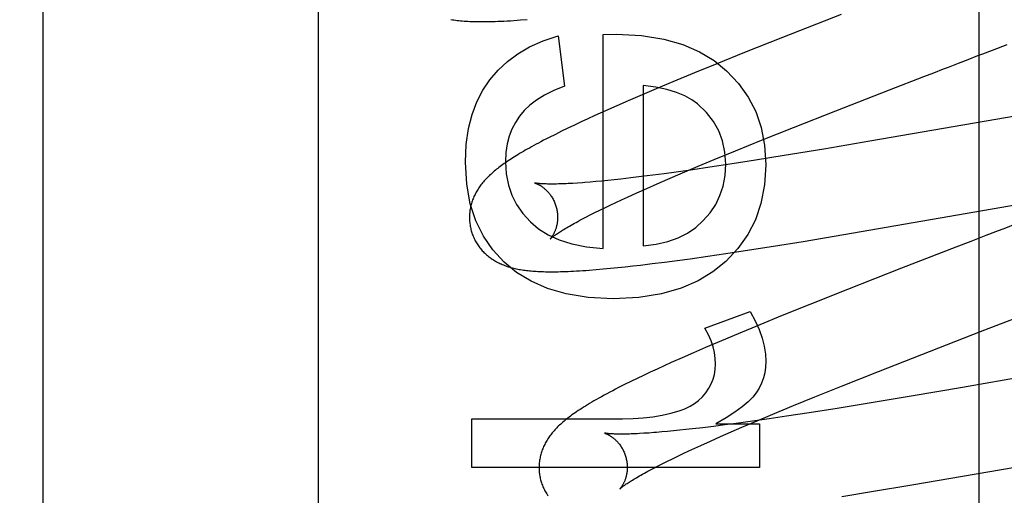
# Model space of a CAD drawing. Header units: inches. Extents: x 0 to 200, y 0 to 129.
# Tile 54 of 98: x 57.341 to 57.565, y 48.898 to 49.006. Entities that reach past the tile are written whole.
import ezdxf

# ---------------------------------------------------------------- set-up
doc = ezdxf.new("R2010")
doc.units = ezdxf.units.IN
doc.header["$LTSCALE"] = 11
doc.header["$MEASUREMENT"] = 0
doc.linetypes.add('HIDDEN', pattern=[0.2, 0.1, -0.1])
doc.layers.add('DEFAULT_2', color=8, linetype='HIDDEN')

msp = doc.modelspace()

# ---------------------------------------------------------------- linework, layer by layer
at = {"layer": 'DEFAULT_2', "color": 8, "linetype": 'HIDDEN'}
for p, q in [((57.40914, 45.82487), (57.40914, 51.32537)), ((57.34664, 48.47672), (57.34664, 49.21977)), ((57.55894, 48.48964), (57.55894, 49.09444)), ((57.52765, 49.00684), (57.51436, 49.00163)), ((57.4635, 49.00203), (57.46492, 48.99062)), ((57.4737, 49.00234), (57.47664, 49.0024)), ((57.4737, 48.95372), (57.4737, 49.00234)), ((57.51436, 49.00163), (57.50576, 48.99821)), ((57.56201, 48.99881), (57.5653, 49.00008)), ((57.50576, 48.99821), (57.49949, 48.99569)), ((57.55648, 48.99667), (57.5587, 48.99753)), ((57.49949, 48.99569), (57.49443, 48.99362)), ((57.49443, 48.99362), (57.48952, 48.99159)), ((57.53862, 48.98975), (57.54643, 48.99278)), ((57.54643, 48.99278), (57.54867, 48.99365)), ((57.48572, 48.99), (57.48204, 48.98843)), ((57.48278, 48.99074), (57.48278, 48.95433)), ((57.48952, 48.99159), (57.48572, 48.99)), ((57.52648, 48.98501), (57.53862, 48.98975)), ((57.47936, 48.98727), (57.47676, 48.98614)), ((57.48204, 48.98843), (57.47936, 48.98727)), ((57.59085, 48.98792), (57.53417, 48.97809)), ((57.47424, 48.98502), (57.4718, 48.98391)), ((57.47676, 48.98614), (57.47424, 48.98502)), ((57.51685, 48.98121), (57.52648, 48.98501)), ((57.47022, 48.98319), (57.46867, 48.98247)), ((57.4718, 48.98391), (57.47022, 48.98319)), ((57.4657, 48.98106), (57.46427, 48.98036)), ((57.46716, 48.98176), (57.4657, 48.98106)), ((57.46867, 48.98247), (57.46716, 48.98176)), ((57.50962, 48.97831), (57.51685, 48.98121)), ((57.46285, 48.97966), (57.46148, 48.97896)), ((57.46427, 48.98036), (57.46285, 48.97966)), ((57.50367, 48.9759), (57.50962, 48.97831)), ((57.52374, 48.97632), (57.51475, 48.97483)), ((57.53417, 48.97809), (57.52374, 48.97632)), ((57.49523, 48.97241), (57.4989, 48.97394)), ((57.4989, 48.97394), (57.50367, 48.9759)), ((57.51475, 48.97483), (57.50823, 48.97378)), ((57.49402, 48.97162), (57.49026, 48.97108)), ((57.49171, 48.97092), (57.49523, 48.97241)), ((57.49791, 48.97219), (57.49402, 48.97162)), ((57.50298, 48.97296), (57.49791, 48.97219)), ((57.50823, 48.97378), (57.50298, 48.97296)), ((57.47619, 48.96933), (57.47476, 48.96918)), ((57.47767, 48.96949), (57.47619, 48.96933)), ((57.47998, 48.96976), (57.47767, 48.96949)), ((57.4824, 48.97005), (57.47998, 48.96976)), ((57.48493, 48.97037), (57.4824, 48.97005)), ((57.48755, 48.97071), (57.48493, 48.97037)), ((57.48591, 48.96841), (57.48833, 48.96947)), ((57.49026, 48.97108), (57.48755, 48.97071)), ((57.48833, 48.96947), (57.49171, 48.97092)), ((57.46898, 48.96867), (57.46785, 48.96859)), ((57.47205, 48.96892), (57.47078, 48.96881)), ((57.47338, 48.96904), (57.47205, 48.96892)), ((57.47476, 48.96918), (57.47338, 48.96904)), ((57.48135, 48.96639), (57.48358, 48.96738)), ((57.48358, 48.96738), (57.48591, 48.96841)), ((57.47786, 48.96479), (57.47922, 48.96542)), ((57.47922, 48.96542), (57.48135, 48.96639)), ((57.52827, 48.95689), (57.58443, 48.96664)), ((57.47293, 48.96244), (57.47408, 48.963)), ((57.47408, 48.963), (57.47529, 48.96358)), ((57.47529, 48.96358), (57.47655, 48.96418)), ((57.47655, 48.96418), (57.47786, 48.96479)), ((57.46979, 48.96085), (57.47078, 48.96136)), ((57.47078, 48.96136), (57.47183, 48.96189)), ((57.47183, 48.96189), (57.47293, 48.96244)), ((57.51905, 48.95536), (57.52827, 48.95689)), ((57.56269, 48.95751), (57.56046, 48.95665)), ((57.50685, 48.95341), (57.51231, 48.95427)), ((57.51231, 48.95427), (57.51905, 48.95536)), ((57.55371, 48.95404), (57.54133, 48.94923)), ((57.55709, 48.95534), (57.55371, 48.95404)), ((57.4934, 48.95142), (57.49741, 48.952)), ((57.49741, 48.952), (57.50154, 48.9526)), ((57.50154, 48.9526), (57.50685, 48.95341)), ((57.47371, 48.94908), (57.47535, 48.94924)), ((57.47535, 48.94924), (57.477, 48.9494)), ((57.477, 48.9494), (57.47868, 48.94958)), ((57.47868, 48.94958), (57.48039, 48.94977)), ((57.48039, 48.94977), (57.48214, 48.94997)), ((57.48214, 48.94997), (57.48484, 48.95029)), ((57.48484, 48.95029), (57.48762, 48.95065)), ((57.48762, 48.95065), (57.49047, 48.95102)), ((57.49047, 48.95102), (57.4934, 48.95142)), ((57.54133, 48.94923), (57.52914, 48.94444)), ((57.4721, 48.94895), (57.47371, 48.94908)), ((57.52914, 48.94444), (57.52053, 48.94101)), ((57.52053, 48.94101), (57.51427, 48.93848)), ((57.49678, 48.93561), (57.50703, 48.93941)), ((57.51427, 48.93848), (57.50921, 48.93642)), ((57.50921, 48.93642), (57.50432, 48.93439)), ((57.55931, 48.93486), (57.56379, 48.9366)), ((57.50432, 48.93439), (57.50053, 48.93279)), ((57.54595, 48.92966), (57.55931, 48.93486)), ((57.50053, 48.93279), (57.49687, 48.93123)), ((57.49421, 48.93007), (57.49163, 48.92894)), ((57.49687, 48.93123), (57.49421, 48.93007)), ((57.53617, 48.92582), (57.54595, 48.92966)), ((57.60591, 48.93101), (57.55521, 48.9222)), ((57.48751, 48.92708), (57.48592, 48.92635)), ((57.48913, 48.92782), (57.48751, 48.92708)), ((57.49163, 48.92894), (57.48913, 48.92782)), ((57.48286, 48.92492), (57.48138, 48.92421)), ((57.48437, 48.92563), (57.48286, 48.92492)), ((57.48592, 48.92635), (57.48437, 48.92563)), ((57.52777, 48.92247), (57.53617, 48.92582)), ((57.47855, 48.92282), (57.47718, 48.92213)), ((57.47995, 48.92351), (57.47855, 48.92282)), ((57.48138, 48.92421), (57.47995, 48.92351)), ((57.52171, 48.92003), (57.52777, 48.92247)), ((57.54355, 48.9202), (57.53446, 48.91868)), ((57.55521, 48.9222), (57.54355, 48.9202)), ((57.51218, 48.9161), (57.51685, 48.91804)), ((57.51685, 48.91804), (57.52171, 48.92003)), ((57.53446, 48.91868), (57.52675, 48.91742)), ((57.5086, 48.91459), (57.51218, 48.9161)), ((57.52039, 48.91642), (57.51528, 48.91563)), ((57.52675, 48.91742), (57.52039, 48.91642)), ((57.44392, 48.90399), (57.44392, 48.91504)), ((57.44392, 48.91504), (57.47805, 48.91504)), ((57.50126, 48.91365), (57.49872, 48.91332)), ((57.49923, 48.91394), (57.50912, 48.91394)), ((57.50389, 48.914), (57.50126, 48.91365)), ((57.50754, 48.9145), (57.50389, 48.914)), ((57.50517, 48.91313), (57.5086, 48.91459)), ((57.51134, 48.91505), (57.50754, 48.9145)), ((57.50912, 48.91394), (57.50912, 48.90399)), ((57.51528, 48.91563), (57.51134, 48.91505)), ((57.48404, 48.91183), (57.48295, 48.91176)), ((57.48518, 48.91191), (57.48404, 48.91183)), ((57.48829, 48.91217), (57.48701, 48.91206)), ((57.48963, 48.9123), (57.48829, 48.91217)), ((57.49102, 48.91244), (57.48963, 48.9123)), ((57.49246, 48.91259), (57.49102, 48.91244)), ((57.49396, 48.91275), (57.49246, 48.91259)), ((57.49629, 48.91303), (57.49396, 48.91275)), ((57.49872, 48.91332), (57.49629, 48.91303)), ((57.50032, 48.91102), (57.5027, 48.91206)), ((57.5027, 48.91206), (57.50517, 48.91313)), ((57.49448, 48.90838), (57.49587, 48.90902)), ((57.49587, 48.90902), (57.49804, 48.91)), ((57.49804, 48.91), (57.50032, 48.91102)), ((57.5437, 48.90004), (57.5986, 48.90957)), ((57.4906, 48.90656), (57.49184, 48.90715)), ((57.49184, 48.90715), (57.49313, 48.90776)), ((57.49313, 48.90776), (57.49448, 48.90838)), ((57.48616, 48.90436), (57.48719, 48.90488)), ((57.48719, 48.90488), (57.48827, 48.90542)), ((57.48827, 48.90542), (57.48941, 48.90598)), ((57.48941, 48.90598), (57.4906, 48.90656)), ((57.50912, 48.90399), (57.44392, 48.90399)), ((57.48428, 48.90338), (57.48519, 48.90386)), ((57.48519, 48.90386), (57.48616, 48.90436)), ((57.52782, 48.89744), (57.53452, 48.89852)), ((57.53452, 48.89852), (57.5437, 48.90004))]:
    msp.add_line(p, q, dxfattribs=at)
for points in [[(57.43915, 49.00574), (57.43949, 49.00568), (57.43985, 49.00563), (57.44021, 49.00558), (57.44057, 49.00554), (57.44095, 49.00549), (57.44134, 49.00545), (57.44173, 49.00542), (57.44214, 49.00539), (57.44256, 49.00536), (57.44298, 49.00533), (57.44342, 49.00531), (57.44387, 49.00529), (57.44433, 49.00528), (57.44481, 49.00526), (57.4453, 49.00526), (57.4458, 49.00525), (57.44631, 49.00525), (57.44684, 49.00525), (57.44739, 49.00526), (57.44796, 49.00527), (57.44854, 49.00528), (57.44916, 49.0053), (57.4498, 49.00533), (57.45047, 49.00536), (57.45117, 49.00539), (57.4519, 49.00543), (57.45264, 49.00547), (57.4534, 49.00552), (57.45417, 49.00557), (57.45494, 49.00563), (57.45649, 49.00575)], [(57.44799, 48.99202), (57.44984, 48.99422), (57.45196, 48.99621), (57.45432, 48.99797), (57.457, 48.99953), (57.46007, 49.00089), (57.4635, 49.00203)], [(57.47664, 49.0024), (57.48238, 49.00207), (57.48743, 49.0013), (57.49177, 49.00006), (57.49553, 48.99842), (57.49884, 48.99644), (57.50168, 48.9941)], [(57.5587, 48.99753), (57.55981, 48.99795), (57.56201, 48.99881)], [(57.55202, 48.99494), (57.55425, 48.99581), (57.55648, 48.99667)], [(57.50168, 48.9941), (57.50437, 48.99122), (57.50658, 48.98811), (57.50829, 48.98482), (57.50952, 48.98122), (57.51029, 48.97718), (57.51059, 48.97275)], [(57.54867, 48.99365), (57.55091, 48.99451), (57.55202, 48.99494)], [(57.44245, 48.97336), (57.44265, 48.97736), (57.44316, 48.98097), (57.44398, 48.98418), (57.44507, 48.98705), (57.4464, 48.98967), (57.44799, 48.99202)], [(57.46492, 48.99062), (57.4625, 48.98961), (57.46038, 48.98855), (57.45857, 48.98743), (57.45704, 48.98626), (57.45575, 48.98505), (57.45472, 48.9838)], [(57.49511, 48.98655), (57.49379, 48.98753), (57.49219, 48.98841), (57.49032, 48.98919), (57.48815, 48.98985), (57.48563, 48.99037), (57.48278, 48.99074)], [(57.50151, 48.97287), (57.5013, 48.97564), (57.50077, 48.97819), (57.49992, 48.98048), (57.4987, 48.98259), (57.4971, 48.98463), (57.49511, 48.98655)], [(57.45472, 48.9838), (57.45378, 48.98238), (57.453, 48.98085), (57.45238, 48.97923), (57.45192, 48.97747), (57.45164, 48.97553), (57.45153, 48.97343)], [(57.46148, 48.97896), (57.46082, 48.97863), (57.46019, 48.9783), (57.45959, 48.97798), (57.45902, 48.97768), (57.45847, 48.97739), (57.45795, 48.9771), (57.45744, 48.97682), (57.45695, 48.97655), (57.45648, 48.97629), (57.45603, 48.97603), (57.45559, 48.97577), (57.45516, 48.97552), (57.45475, 48.97528), (57.45435, 48.97504), (57.45396, 48.9748), (57.45359, 48.97457), (57.45322, 48.97434), (57.45287, 48.97411), (57.45252, 48.97388), (57.45218, 48.97366), (57.45186, 48.97344), (57.45154, 48.97322), (57.45123, 48.973), (57.45092, 48.97279), (57.45063, 48.97257), (57.45034, 48.97236), (57.45006, 48.97214), (57.44978, 48.97193), (57.44951, 48.97172), (57.44925, 48.97151), (57.44899, 48.97129), (57.44874, 48.97108)], [(57.45123, 48.95065), (57.44866, 48.95343), (57.44652, 48.95656), (57.44482, 48.95999), (57.44356, 48.96387), (57.44277, 48.96834), (57.44245, 48.97336)], [(57.45153, 48.97343), (57.45172, 48.97068), (57.4522, 48.96815), (57.45297, 48.96586), (57.45406, 48.96373), (57.45548, 48.9617), (57.45723, 48.95978)], [(57.4964, 48.96006), (57.49794, 48.96184), (57.49921, 48.96374), (57.50019, 48.96574), (57.5009, 48.9679), (57.50134, 48.97029), (57.50151, 48.97287)], [(57.51059, 48.97275), (57.51028, 48.96816), (57.50949, 48.96399), (57.50823, 48.96028), (57.50649, 48.95691), (57.50424, 48.95373), (57.50149, 48.95079)], [(57.44874, 48.97108), (57.4485, 48.97086), (57.44826, 48.97065), (57.44802, 48.97043), (57.4478, 48.97021), (57.44757, 48.96999), (57.44735, 48.96977), (57.44714, 48.96955), (57.44693, 48.96933), (57.44673, 48.9691), (57.44654, 48.96888), (57.44635, 48.96865), (57.44616, 48.96842), (57.44598, 48.96818), (57.44581, 48.96795), (57.44564, 48.96772), (57.44548, 48.96748), (57.44532, 48.96724), (57.44517, 48.967), (57.44503, 48.96675), (57.44489, 48.9665), (57.44475, 48.96626), (57.44463, 48.96601), (57.4445, 48.96576), (57.44439, 48.96551), (57.44428, 48.96526), (57.44418, 48.96501), (57.44409, 48.96476), (57.444, 48.9645), (57.44391, 48.96425), (57.44383, 48.96399), (57.44376, 48.96373), (57.44369, 48.96347), (57.44363, 48.96321), (57.44358, 48.96294), (57.44353, 48.96268), (57.44348, 48.96241), (57.44345, 48.96214), (57.44342, 48.96186), (57.44339, 48.96159), (57.44338, 48.96132), (57.44337, 48.96104), (57.44336, 48.96076), (57.44337, 48.96049), (57.44338, 48.96021), (57.44339, 48.95993), (57.44342, 48.95966), (57.44345, 48.95938), (57.44349, 48.9591), (57.44353, 48.95883), (57.44358, 48.95855), (57.44364, 48.95828), (57.44371, 48.95801), (57.44377, 48.95778)], [(57.4582, 48.9686), (57.45819, 48.9686), (57.45818, 48.96861), (57.45817, 48.96861), (57.45818, 48.96861), (57.45819, 48.9686), (57.45821, 48.9686), (57.45824, 48.96859), (57.45828, 48.96858), (57.45832, 48.96856), (57.45837, 48.96855), (57.45843, 48.96853), (57.45849, 48.9685), (57.45855, 48.96848), (57.45862, 48.96845), (57.4587, 48.96841), (57.45878, 48.96838), (57.45887, 48.96834), (57.45896, 48.96829), (57.45905, 48.96824), (57.45915, 48.96819), (57.45925, 48.96814), (57.45935, 48.96808), (57.45946, 48.96801), (57.45957, 48.96794), (57.45968, 48.96787), (57.4598, 48.96779), (57.45992, 48.9677), (57.46004, 48.96761), (57.46016, 48.96752), (57.46029, 48.96742), (57.46041, 48.96731), (57.46054, 48.9672), (57.46067, 48.96708), (57.4608, 48.96696), (57.46093, 48.96682), (57.46106, 48.96669), (57.4612, 48.96654), (57.46133, 48.96639), (57.46146, 48.96623), (57.46159, 48.96606), (57.46172, 48.96589), (57.46184, 48.96571), (57.46197, 48.96552), (57.46209, 48.96533), (57.46221, 48.96513), (57.46232, 48.96492), (57.46243, 48.96471), (57.46254, 48.96449), (57.46264, 48.96427), (57.46273, 48.96405), (57.46282, 48.96382), (57.4629, 48.96358), (57.46298, 48.96334), (57.46304, 48.96314)], [(57.46785, 48.96859), (57.46679, 48.96852), (57.46628, 48.9685), (57.46578, 48.96847), (57.4653, 48.96845), (57.46484, 48.96843), (57.46439, 48.96841), (57.46395, 48.9684), (57.46354, 48.96839), (57.46314, 48.96838), (57.46275, 48.96837), (57.46239, 48.96837), (57.46203, 48.96837), (57.4617, 48.96837), (57.46138, 48.96837), (57.46108, 48.96838), (57.46079, 48.96839), (57.46052, 48.96839), (57.46026, 48.9684), (57.46003, 48.96841), (57.4598, 48.96843), (57.4596, 48.96844), (57.45941, 48.96845), (57.45923, 48.96847), (57.45907, 48.96848), (57.45893, 48.9685), (57.4588, 48.96851), (57.45868, 48.96853), (57.45857, 48.96854), (57.45848, 48.96855), (57.45841, 48.96856), (57.45834, 48.96858), (57.45829, 48.96858), (57.45824, 48.96859), (57.45821, 48.9686), (57.4582, 48.9686)], [(57.47078, 48.96881), (57.46957, 48.96871), (57.46898, 48.96867)], [(57.46304, 48.96314), (57.46309, 48.96293), (57.46315, 48.96269), (57.4632, 48.96244), (57.46324, 48.9622), (57.46328, 48.96196), (57.46331, 48.96172), (57.46333, 48.96148), (57.46335, 48.96124), (57.46335, 48.96101), (57.46336, 48.96078), (57.46335, 48.96055), (57.46334, 48.96033), (57.46333, 48.96011), (57.46331, 48.95989), (57.46328, 48.95969), (57.46325, 48.95948), (57.46322, 48.95928), (57.46318, 48.95909), (57.46314, 48.95891), (57.4631, 48.95873), (57.46305, 48.95855), (57.463, 48.95838), (57.46295, 48.95822), (57.4629, 48.95806), (57.46284, 48.95791), (57.46279, 48.95777), (57.46273, 48.95763), (57.46267, 48.9575), (57.46261, 48.95737), (57.46256, 48.95725), (57.4625, 48.95713), (57.46244, 48.95702), (57.46238, 48.95691), (57.46233, 48.95681), (57.46227, 48.95672), (57.46221, 48.95663), (57.46216, 48.95654), (57.46211, 48.95646), (57.46206, 48.95639), (57.46201, 48.95632), (57.46196, 48.95626), (57.46192, 48.9562), (57.46188, 48.95615), (57.46184, 48.9561), (57.46181, 48.95606), (57.46178, 48.95603), (57.46175, 48.956), (57.46173, 48.95597), (57.46171, 48.95596), (57.4617, 48.95595), (57.4617, 48.95594)], [(57.46841, 48.96013), (57.46932, 48.96061), (57.46979, 48.96085)], [(57.45723, 48.95978), (57.45906, 48.95821), (57.46123, 48.95686), (57.46371, 48.9557), (57.46658, 48.95477), (57.46991, 48.95411), (57.4737, 48.95372)], [(57.4617, 48.95594), (57.4617, 48.95595), (57.46172, 48.95596), (57.46174, 48.95598), (57.46177, 48.95601), (57.46181, 48.95604), (57.46186, 48.95608), (57.46192, 48.95613), (57.46199, 48.95619), (57.46206, 48.95625), (57.46215, 48.95632), (57.46226, 48.9564), (57.46237, 48.95649), (57.46249, 48.95658), (57.46263, 48.95668), (57.46278, 48.95679), (57.46295, 48.9569), (57.46313, 48.95702), (57.46332, 48.95715), (57.46353, 48.95729), (57.46375, 48.95743), (57.46399, 48.95759), (57.46424, 48.95774), (57.4645, 48.95791), (57.46478, 48.95808), (57.46508, 48.95826), (57.46539, 48.95844), (57.46572, 48.95863), (57.46606, 48.95883), (57.46641, 48.95903), (57.46678, 48.95924), (57.46717, 48.95945), (57.46757, 48.95967), (57.46798, 48.9599), (57.46841, 48.96013)], [(57.48278, 48.95433), (57.48572, 48.9547), (57.48837, 48.9553), (57.4907, 48.95615), (57.49279, 48.95723), (57.49469, 48.95853), (57.4964, 48.96006)], [(57.56715, 48.95923), (57.56493, 48.95838), (57.56269, 48.95751)], [(57.44377, 48.95778), (57.44384, 48.95755), (57.44392, 48.95728), (57.44401, 48.95702), (57.44411, 48.95676), (57.44421, 48.9565), (57.44432, 48.95624), (57.44444, 48.95598), (57.44456, 48.95573), (57.44469, 48.95549), (57.44483, 48.95524), (57.44497, 48.955), (57.44512, 48.95477), (57.44527, 48.95454), (57.44543, 48.95431), (57.44559, 48.95409), (57.44575, 48.95387), (57.44593, 48.95365), (57.4461, 48.95344), (57.44628, 48.95324), (57.44647, 48.95304), (57.44666, 48.95285), (57.44685, 48.95266), (57.44705, 48.95247), (57.44725, 48.95229), (57.44746, 48.95212), (57.44767, 48.95195), (57.44788, 48.95178), (57.4481, 48.95162), (57.44832, 48.95146), (57.44855, 48.9513), (57.44878, 48.95115), (57.44902, 48.95101), (57.44927, 48.95086), (57.44951, 48.95072), (57.44977, 48.95059), (57.45002, 48.95046), (57.45028, 48.95033), (57.45055, 48.95022), (57.45081, 48.9501), (57.45108, 48.94999), (57.45136, 48.94988), (57.45164, 48.94978), (57.45192, 48.94968), (57.45221, 48.94959), (57.4525, 48.9495), (57.4528, 48.94942), (57.45309, 48.94934), (57.4534, 48.94926), (57.4537, 48.94919), (57.45401, 48.94912), (57.45433, 48.94906), (57.45465, 48.949), (57.45497, 48.94894), (57.4553, 48.94889), (57.45563, 48.94884), (57.45597, 48.94879), (57.45631, 48.94875), (57.45666, 48.94871), (57.45702, 48.94867), (57.45738, 48.94864), (57.45775, 48.94861), (57.45813, 48.94858), (57.45852, 48.94856), (57.45891, 48.94853), (57.45931, 48.94851), (57.45973, 48.9485), (57.46015, 48.94848), (57.46059, 48.94847), (57.46103, 48.94847), (57.46149, 48.94846), (57.46196, 48.94846), (57.46245, 48.94846), (57.46295, 48.94847), (57.46347, 48.94847), (57.464, 48.94849), (57.46456, 48.9485), (57.46513, 48.94852), (57.46573, 48.94854), (57.46634, 48.94857), (57.46698, 48.9486), (57.46765, 48.94863), (57.46833, 48.94867), (57.46905, 48.94872), (57.46978, 48.94877), (57.47054, 48.94882), (57.4721, 48.94895)], [(57.56046, 48.95665), (57.55933, 48.95621), (57.55709, 48.95534)], [(57.47597, 48.9423), (57.47031, 48.94263), (57.46532, 48.9434), (57.46104, 48.94464), (57.45734, 48.94629), (57.45405, 48.94829), (57.45123, 48.95065)], [(57.50149, 48.95079), (57.4986, 48.9484), (57.49522, 48.94638), (57.49139, 48.9447), (57.48696, 48.94343), (57.48181, 48.94264), (57.47597, 48.9423)], [(57.50703, 48.93941), (57.50818, 48.93732), (57.5091, 48.9353), (57.50978, 48.93337), (57.51024, 48.93152), (57.51052, 48.92975), (57.51059, 48.92806)], [(57.56379, 48.9366), (57.56603, 48.93746), (57.56715, 48.9379)], [(57.49917, 48.9275), (57.49912, 48.92878), (57.49893, 48.93008), (57.49862, 48.9314), (57.49817, 48.93276), (57.49755, 48.93416), (57.49678, 48.93561)], [(57.49698, 48.92099), (57.49766, 48.92198), (57.49821, 48.92301), (57.49863, 48.92405), (57.49892, 48.92513), (57.49911, 48.92628), (57.49917, 48.9275)], [(57.51059, 48.92806), (57.51053, 48.92677), (57.51034, 48.92552), (57.51004, 48.92433), (57.50961, 48.92318), (57.50906, 48.92204), (57.50838, 48.92094)], [(57.47718, 48.92213), (57.47651, 48.92178), (57.47585, 48.92144), (57.4752, 48.92109), (57.47455, 48.92075), (57.47392, 48.92041), (57.47331, 48.92008), (57.47272, 48.91975), (57.47215, 48.91943), (57.47161, 48.91911), (57.47109, 48.91881), (57.4706, 48.91852), (57.47013, 48.91824), (57.46968, 48.91796), (57.46925, 48.9177), (57.46884, 48.91743), (57.46844, 48.91717), (57.46805, 48.91692), (57.46767, 48.91667), (57.46731, 48.91642), (57.46696, 48.91617), (57.46662, 48.91593), (57.4663, 48.91569), (57.46598, 48.91545), (57.46567, 48.91522), (57.46538, 48.91499), (57.4651, 48.91476), (57.46482, 48.91453), (57.46456, 48.91431)], [(57.49095, 48.91688), (57.49223, 48.91735), (57.49339, 48.9179), (57.49442, 48.91853), (57.49534, 48.91925), (57.4962, 48.92007), (57.49698, 48.92099)], [(57.50838, 48.92094), (57.50761, 48.91994), (57.50655, 48.91888), (57.50522, 48.91775), (57.50357, 48.91656), (57.50157, 48.91528), (57.49923, 48.91394)], [(57.47805, 48.91504), (57.48048, 48.9151), (57.4828, 48.91527), (57.48499, 48.91553), (57.48707, 48.91589), (57.48906, 48.91634), (57.49095, 48.91688)], [(57.46456, 48.91431), (57.4643, 48.91408), (57.46406, 48.91386), (57.46382, 48.91364), (57.46359, 48.91343), (57.46337, 48.91321), (57.46315, 48.91299), (57.46294, 48.91277), (57.46274, 48.91255), (57.46254, 48.91233), (57.46235, 48.91211), (57.46216, 48.91188), (57.46197, 48.91165), (57.4618, 48.91142), (57.46162, 48.91119), (57.46145, 48.91096), (57.46129, 48.91072), (57.46113, 48.91048), (57.46098, 48.91024), (57.46084, 48.90999), (57.46069, 48.90975), (57.46056, 48.9095), (57.46043, 48.90925), (57.46031, 48.909), (57.46019, 48.90875), (57.46009, 48.9085), (57.45998, 48.90824), (57.45989, 48.90799), (57.45979, 48.90774), (57.45971, 48.90748), (57.45963, 48.90722), (57.45956, 48.90696), (57.45949, 48.9067), (57.45943, 48.90644), (57.45937, 48.90617), (57.45932, 48.90591), (57.45928, 48.90564), (57.45924, 48.90537), (57.45921, 48.90509), (57.45919, 48.90482), (57.45917, 48.90454), (57.45916, 48.90427), (57.45916, 48.90399), (57.45916, 48.90371), (57.45917, 48.90343), (57.45918, 48.90315), (57.45921, 48.90288), (57.45924, 48.9026), (57.45928, 48.90232), (57.45932, 48.90204), (57.45937, 48.90177), (57.45943, 48.90149), (57.4595, 48.90122), (57.45956, 48.90099)], [(57.47399, 48.91181), (57.47398, 48.91181), (57.47397, 48.91182), (57.47397, 48.91181), (57.47399, 48.91181), (57.47401, 48.9118), (57.47404, 48.9118), (57.47407, 48.91178), (57.47412, 48.91177), (57.47417, 48.91175), (57.47422, 48.91173), (57.47429, 48.91171), (57.47435, 48.91168), (57.47443, 48.91165), (57.4745, 48.91162), (57.47458, 48.91158), (57.47467, 48.91154), (57.47476, 48.9115), (57.47485, 48.91145), (57.47495, 48.91139), (57.47505, 48.91134), (57.47516, 48.91128), (57.47526, 48.91121), (57.47537, 48.91114), (57.47549, 48.91107), (57.4756, 48.91099), (57.47572, 48.9109), (57.47584, 48.91082), (57.47596, 48.91072), (57.47609, 48.91062), (57.47621, 48.91051), (57.47634, 48.9104), (57.47647, 48.91028), (57.4766, 48.91016), (57.47673, 48.91002), (57.47686, 48.90989), (57.47699, 48.90974), (57.47712, 48.90959), (57.47726, 48.90943), (57.47739, 48.90926), (57.47751, 48.90909), (57.47764, 48.90891), (57.47776, 48.90872), (57.47788, 48.90853), (57.478, 48.90833), (57.47812, 48.90813), (57.47823, 48.90791), (57.47833, 48.9077), (57.47843, 48.90748), (57.47852, 48.90725), (57.47861, 48.90702), (57.47869, 48.90679), (57.47877, 48.90655), (57.47883, 48.90635)], [(57.48295, 48.91176), (57.48193, 48.9117), (57.48144, 48.91167), (57.48096, 48.91165), (57.4805, 48.91163), (57.48006, 48.91162), (57.47963, 48.9116), (57.47922, 48.91159), (57.47883, 48.91159), (57.47845, 48.91158), (57.47809, 48.91158), (57.47774, 48.91158), (57.47741, 48.91158), (57.47709, 48.91158), (57.4768, 48.91159), (57.47651, 48.9116), (57.47625, 48.9116), (57.476, 48.91161), (57.47577, 48.91163), (57.47555, 48.91164), (57.47535, 48.91165), (57.47516, 48.91167), (57.47499, 48.91168), (57.47483, 48.91169), (57.47469, 48.91171), (57.47456, 48.91172), (57.47445, 48.91174), (57.47435, 48.91175), (57.47426, 48.91176), (57.47418, 48.91178), (57.47412, 48.91179), (57.47407, 48.9118), (57.47403, 48.9118), (57.474, 48.91181), (57.47399, 48.91181)], [(57.48701, 48.91206), (57.48578, 48.91195), (57.48518, 48.91191)], [(57.47883, 48.90635), (57.47889, 48.90613), (57.47894, 48.90589), (57.47899, 48.90565), (57.47904, 48.90541), (57.47907, 48.90517), (57.4791, 48.90493), (57.47912, 48.90469), (57.47914, 48.90445), (57.47915, 48.90421), (57.47915, 48.90398), (57.47914, 48.90375), (57.47913, 48.90353), (57.47912, 48.90331), (57.4791, 48.9031), (57.47907, 48.90289), (57.47904, 48.90268), (57.47901, 48.90248), (57.47897, 48.90229), (57.47893, 48.90211), (57.47889, 48.90193), (57.47884, 48.90175), (57.47879, 48.90158), (57.47874, 48.90142), (57.47868, 48.90126), (57.47863, 48.90111), (57.47857, 48.90097), (57.47852, 48.90083), (57.47846, 48.9007), (57.4784, 48.90057), (57.47834, 48.90045), (57.47828, 48.90033), (57.47823, 48.90022), (57.47817, 48.90012), (57.47811, 48.90001), (57.47805, 48.89992), (57.478, 48.89983), (57.47795, 48.89975), (57.47789, 48.89967), (57.47784, 48.89959), (57.47779, 48.89953), (57.47775, 48.89946), (57.4777, 48.8994), (57.47766, 48.89935), (57.47763, 48.89931), (57.47759, 48.89927), (57.47756, 48.89923), (57.47754, 48.8992), (57.47752, 48.89918), (57.4775, 48.89916), (57.47749, 48.89915), (57.47749, 48.89915)], [(57.47749, 48.89915), (57.4775, 48.89916), (57.47751, 48.89917), (57.47753, 48.89919), (57.47757, 48.89922), (57.47761, 48.89926), (57.47766, 48.8993), (57.47771, 48.89935), (57.47778, 48.89941), (57.47786, 48.89947), (57.47796, 48.89954), (57.47806, 48.89962), (57.47817, 48.89971), (57.4783, 48.8998), (57.47844, 48.8999), (57.4786, 48.90001), (57.47876, 48.90013), (57.47894, 48.90025), (57.47914, 48.90038), (57.47935, 48.90052), (57.47957, 48.90066), (57.47981, 48.90082), (57.48007, 48.90098), (57.48034, 48.90114), (57.48062, 48.90132), (57.48092, 48.90149), (57.48123, 48.90168), (57.48156, 48.90187), (57.4819, 48.90207), (57.48226, 48.90227), (57.48264, 48.90248), (57.48303, 48.9027), (57.48343, 48.90292), (57.48385, 48.90315), (57.48428, 48.90338)], [(57.45956, 48.90099), (57.45963, 48.90076), (57.45971, 48.90049), (57.4598, 48.90023), (57.4599, 48.89997), (57.46, 48.89971), (57.46011, 48.89945), (57.46023, 48.8992), (57.46035, 48.89895), (57.46048, 48.8987), (57.46061, 48.89846), (57.46075, 48.89822), (57.4609, 48.89799), (57.46105, 48.89775), (57.46121, 48.89753)]]:
    msp.add_lwpolyline(points, dxfattribs=at)
for radius in [0.25, 0.14]:
    msp.add_arc((57.40914, 48.93404), radius, 90, 270, dxfattribs=at)

doc.saveas('drawing.dxf')
